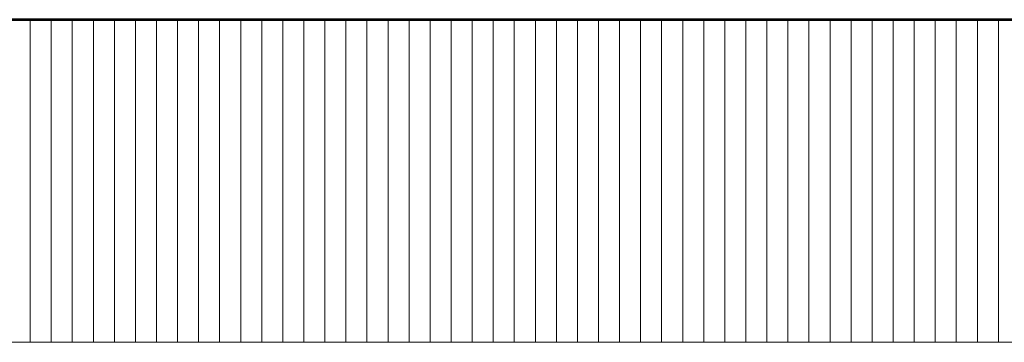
# Model space of a CAD drawing. Header units: millimetres. Extents: x 56977 to 67992, y 30187 to 42235.
# Tile 91 of 130: x 60899 to 61834, y 40598 to 40905. Entities that reach past the tile are written whole.
import ezdxf

# ---------------------------------------------------------------- set-up
doc = ezdxf.new("R2010")
doc.units = ezdxf.units.MM
doc.header["$MEASUREMENT"] = 0
doc.layers.add('AI_MURY', color=40, linetype='Continuous', lineweight=53)
doc.layers.add('AI_WIDOK', color=8, linetype='Continuous', lineweight=13)

msp = doc.modelspace()

# ---------------------------------------------------------------- linework, layer by layer
at = {"layer": 'AI_MURY'}
msp.add_line((60688.52, 40905.07), (64085.74, 40905.07), dxfattribs=at)
at = {"layer": 'AI_WIDOK'}
for p, q in [((60908.52, 40905.07), (60908.52, 40598.07)), ((60928.52, 40905.07), (60928.52, 40598.07)), ((60948.52, 40905.07), (60948.52, 40598.07)), ((60968.52, 40905.07), (60968.52, 40598.07)), ((60988.52, 40905.07), (60988.52, 40598.07)), ((61008.52, 40905.07), (61008.52, 40598.07)), ((61028.52, 40905.07), (61028.52, 40598.07)), ((61048.52, 40905.07), (61048.52, 40598.07)), ((61068.52, 40905.07), (61068.52, 40598.07)), ((61088.52, 40905.07), (61088.52, 40598.07)), ((61108.52, 40905.07), (61108.52, 40598.07)), ((61128.52, 40905.07), (61128.52, 40598.07)), ((61148.52, 40905.07), (61148.52, 40598.07)), ((61168.52, 40905.07), (61168.52, 40598.07)), ((61188.52, 40905.07), (61188.52, 40598.07)), ((61208.52, 40905.07), (61208.52, 40598.07)), ((61228.52, 40905.07), (61228.52, 40598.07)), ((61248.52, 40905.07), (61248.52, 40598.07)), ((61268.52, 40905.07), (61268.52, 40598.07)), ((61288.52, 40905.07), (61288.52, 40598.07)), ((61308.52, 40905.07), (61308.52, 40598.07)), ((61328.52, 40905.07), (61328.52, 40598.07)), ((61348.52, 40905.07), (61348.52, 40598.07)), ((61368.52, 40905.07), (61368.52, 40598.07)), ((61388.52, 40905.07), (61388.52, 40598.07)), ((61408.52, 40905.07), (61408.52, 40598.07)), ((61428.52, 40905.07), (61428.52, 40598.07)), ((61448.52, 40905.07), (61448.52, 40598.07)), ((61468.52, 40905.07), (61468.52, 40598.07)), ((61488.52, 40905.07), (61488.52, 40598.07)), ((61508.52, 40905.07), (61508.52, 40598.07)), ((61528.52, 40905.07), (61528.52, 40598.07)), ((61548.52, 40905.07), (61548.52, 40598.07)), ((61568.52, 40905.07), (61568.52, 40598.07)), ((61588.52, 40905.07), (61588.52, 40598.07)), ((61608.52, 40905.07), (61608.52, 40598.07)), ((61628.52, 40905.07), (61628.52, 40598.07)), ((61648.52, 40905.07), (61648.52, 40598.07)), ((61668.52, 40905.07), (61668.52, 40598.07)), ((61688.52, 40905.07), (61688.52, 40598.07)), ((61708.52, 40905.07), (61708.52, 40598.07)), ((61728.52, 40905.07), (61728.52, 40598.07)), ((61748.52, 40905.07), (61748.52, 40598.07)), ((61768.52, 40905.07), (61768.52, 40598.07)), ((61788.52, 40905.07), (61788.52, 40598.07)), ((61808.52, 40905.07), (61808.52, 40598.07)), ((61828.52, 40905.07), (61828.52, 40598.07)), ((60688.52, 40598.07), (64230.54, 40598.07))]:
    msp.add_line(p, q, dxfattribs=at)

doc.saveas('drawing.dxf')
